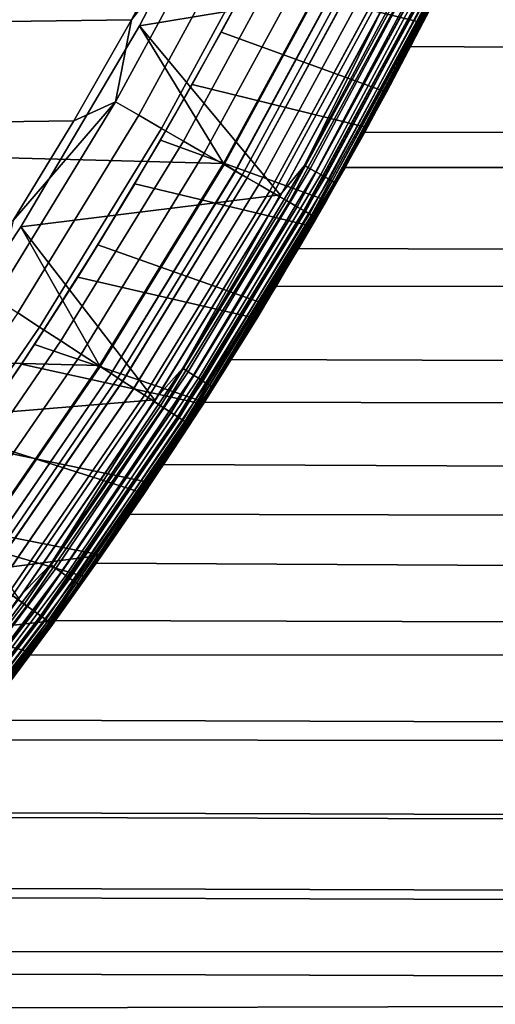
# Model space of a CAD drawing. Header units: metres. Extents: x -22 to 244, y -22 to 22.
# Tile 62 of 146: x 17.24 to 19.45, y -14.4 to -9.83. Entities that reach past the tile are written whole.
import ezdxf

# ---------------------------------------------------------------- set-up
doc = ezdxf.new("R2010")
doc.units = ezdxf.units.M
doc.layers.add('solid_10_151_113_XXX', color=7, linetype='CONTINUOUS')

msp = doc.modelspace()

# ---------------------------------------------------------------- linework, layer by layer
at = {"layer": 'solid_10_151_113_XXX'}
for points in [[(18.18754, -10.498255, 0.5), (-18.712053, -9.531998, 0.5), (-19.18531, -8.539546, 0.5), (18.712078, -9.53195, 0.5)], [(18.297747, -8.897634, 213.25), (17.798279, -9.858839, 213.25), (17.79826, -9.858874, 212.800003), (18.297745, -8.897638, 212.800003)], [(18.297745, -8.897638, 212.800003), (17.79826, -9.858874, 212.800003), (18.187536, -10.498263, 212.800003), (18.712072, -9.531963, 212.800003)], [(18.982403, -9.66221, 213.25), (17.798279, -9.858839, 213.25), (18.297747, -8.897634, 213.25)], [(18.566856, -9.13625, 126.959335), (18.448969, -9.37202, 149.977371), (18.17807, -9.887218, 149.37587), (18.307291, -9.645854, 127.340279)], [(18.566856, -9.13625, 126.959335), (18.307291, -9.645854, 127.340279), (19.113327, -9.845351, 127.83268), (19.368153, -9.334074, 127.430145)], [(18.197748, -9.272216, 269.943604), (17.761211, -9.830024, 269.950012), (17.687538, -10.211905, 269.943604)], [(18.197748, -9.272216, 269.943604), (17.687538, -10.211905, 269.943604), (17.795107, -10.27401, 269.924103), (18.308418, -9.328606, 269.924103)], [(18.197748, -9.272216, 269.943604), (18.016687, -9.35355, 269.950012), (17.761211, -9.830024, 269.950012)], [(-17.493086, -10.299607, 269.950012), (17.761211, -9.830024, 269.950012), (18.016687, -9.35355, 269.950012), (-17.761213, -9.830017, 269.950012)], [(18.308418, -9.328606, 269.924103), (17.795107, -10.27401, 269.924103), (17.900316, -10.334753, 269.891693), (18.416664, -9.383759, 269.891693)], [(18.944517, -10.166337, 149.360641), (19.214268, -9.646829, 149.993851), (19.368153, -9.334074, 127.430145), (19.113327, -9.845351, 127.83268)], [(18.416664, -9.383759, 269.891693), (17.900316, -10.334753, 269.891693), (18.002014, -10.393468, 269.846771), (18.521296, -9.437072, 269.846771)], [(18.448969, -9.37202, 149.977371), (19.214268, -9.646829, 149.993851), (18.944517, -10.166337, 149.360641), (18.17807, -9.887218, 149.37587)], [(18.619547, -10.75, 212.300003), (19.056393, -9.955094, 151.859497), (19.342251, -9.387617, 152.433578), (19.156641, -9.760796, 212.300003)], [(104.611824, -10.494939, 182.508606), (104.416878, -9.819945, 183.04422), (19.342251, -9.387617, 152.433578), (19.056393, -9.955094, 151.859497)], [(18.521296, -9.437072, 269.846771), (18.002014, -10.393468, 269.846771), (18.099083, -10.449511, 269.789795), (18.621164, -9.487957, 269.789795)], [(18.621164, -9.487957, 269.789795), (18.099083, -10.449511, 269.789795), (18.190456, -10.502264, 269.721405), (18.715172, -9.535856, 269.721405)], [(17.613153, -11.43577, 0.5), (-18.187527, -10.498279, 0.5), (-18.712053, -9.531998, 0.5), (18.18754, -10.498255, 0.5)], [(18.243053, -10.532632, 212.795715), (18.769287, -9.563429, 212.795715), (18.712072, -9.531963, 212.800003), (18.187536, -10.498263, 212.800003)], [(18.242491, -10.532307, 0.504193), (18.18754, -10.498255, 0.5), (18.712078, -9.53195, 0.5), (18.768709, -9.563135, 0.504193)], [(18.715172, -9.535856, 269.721405), (18.190456, -10.502264, 269.721405), (18.275131, -10.551151, 269.642365), (18.80229, -9.580245, 269.642365)], [(19.080561, -9.537086, 213.252457), (18.564304, -10.506684, 213.252457), (18.982403, -9.66221, 213.25)], [(19.107883, -9.550743, 213.259796), (18.590889, -10.521729, 213.259796), (18.564304, -10.506684, 213.252457), (19.080561, -9.537086, 213.252457)], [(19.133842, -9.563718, 213.27182), (18.616144, -10.536024, 213.27182), (18.590889, -10.521729, 213.259796), (19.107883, -9.550743, 213.259796)], [(18.825935, -9.592293, 0.516885), (18.298113, -10.564421, 0.516885), (18.242491, -10.532307, 0.504193), (18.768709, -9.563135, 0.504193)], [(18.769287, -9.563429, 212.795715), (18.243053, -10.532632, 212.795715), (18.29866, -10.564736, 212.782944), (18.826498, -9.59258, 212.782944)], [(18.80229, -9.580245, 269.642365), (18.275131, -10.551151, 269.642365), (18.352177, -10.595634, 269.553528), (18.881559, -9.620635, 269.553528)], [(18.881193, -9.620448, 0.53786), (18.351822, -10.595428, 0.53786), (18.298113, -10.564421, 0.516885), (18.825935, -9.592293, 0.516885)], [(18.826498, -9.59258, 212.782944), (18.29866, -10.564736, 212.782944), (18.352345, -10.595732, 212.761887), (18.881731, -9.620723, 212.761887)], [(19.157797, -9.575691, 213.288254), (18.63945, -10.549214, 213.288254), (18.616144, -10.536024, 213.27182), (19.133842, -9.563718, 213.27182)], [(19.179153, -9.586366, 213.30867), (18.660231, -10.560974, 213.30867), (18.63945, -10.549214, 213.288254), (19.157797, -9.575691, 213.288254)], [(19.197388, -9.59548, 213.332565), (18.677971, -10.571015, 213.332565), (18.660231, -10.560974, 213.30867), (19.179153, -9.586366, 213.30867)], [(19.212049, -9.602809, 213.359375), (18.692236, -10.579088, 213.359375), (18.677971, -10.571015, 213.332565), (19.197388, -9.59548, 213.332565)], [(18.933535, -9.647118, 0.566758), (18.402697, -10.624802, 0.566758), (18.351822, -10.595428, 0.53786), (18.881193, -9.620448, 0.53786)], [(18.881559, -9.620635, 269.553528), (18.352177, -10.595634, 269.553528), (18.420752, -10.635225, 269.455841), (18.95211, -9.656583, 269.455841)], [(18.881731, -9.620723, 212.761887), (18.352345, -10.595732, 212.761887), (18.403187, -10.625085, 212.73291), (18.93404, -9.647375, 212.73291)], [(19.222776, -9.608171, 213.388412), (18.702673, -10.584995, 213.388412), (18.692236, -10.579088, 213.359375), (19.212049, -9.602809, 213.359375)], [(19.229305, -9.611433, 213.418961), (18.709024, -10.58859, 213.418961), (18.702673, -10.584995, 213.388412), (19.222776, -9.608171, 213.388412)], [(19.229305, -9.611433, 213.418961), (19.156641, -9.760796, 213.449997), (18.709024, -10.58859, 213.418961)], [(18.564304, -10.506684, 213.252457), (18.450438, -10.642901, 213.25), (17.798279, -9.858839, 213.25), (18.982403, -9.66221, 213.25)], [(18.307291, -9.645854, 127.340279), (18.17807, -9.887218, 149.37587), (17.895697, -10.38959, 148.731491), (18.042988, -10.131645, 127.742592)], [(18.307291, -9.645854, 127.340279), (18.042988, -10.131645, 127.742592), (18.855326, -10.330868, 128.256973), (19.113327, -9.845351, 127.83268)], [(18.982065, -9.671845, 0.603084), (18.449865, -10.652035, 0.603084), (18.402697, -10.624802, 0.566758), (18.933535, -9.647118, 0.566758)], [(18.93404, -9.647375, 212.73291), (18.403187, -10.625085, 212.73291), (18.450315, -10.652294, 212.696518), (18.982527, -9.672081, 212.696518)], [(18.95211, -9.656583, 269.455841), (18.420752, -10.635225, 269.455841), (18.480099, -10.66949, 269.350433), (19.01317, -9.687694, 269.350433)], [(19.025949, -9.694205, 0.646215), (18.492519, -10.676661, 0.646215), (18.449865, -10.652035, 0.603084), (18.982065, -9.671845, 0.603084)], [(18.982527, -9.672081, 212.696518), (18.450315, -10.652294, 212.696518), (18.49292, -10.676892, 212.65332), (19.026361, -9.694415, 212.65332)], [(19.01317, -9.687694, 269.350433), (18.480099, -10.66949, 269.350433), (18.529568, -10.69805, 269.238434), (19.064066, -9.713627, 269.238434)], [(19.064436, -9.713816, 0.695412), (18.529928, -10.698258, 0.695412), (18.492519, -10.676661, 0.646215), (19.025949, -9.694205, 0.646215)], [(19.026361, -9.694415, 212.65332), (18.49292, -10.676892, 212.65332), (18.530272, -10.698458, 212.604065), (19.064791, -9.713997, 212.604065)], [(19.064066, -9.713627, 269.238434), (18.529568, -10.69805, 269.238434), (18.568615, -10.720595, 269.121063), (19.10424, -9.734097, 269.121063)], [(19.096867, -9.73034, 0.74983), (18.561449, -10.716457, 0.74983), (18.529928, -10.698258, 0.695412), (19.064436, -9.713816, 0.695412)], [(19.064791, -9.713997, 212.604065), (18.530272, -10.698458, 212.604065), (18.561731, -10.71662, 212.549606), (19.097158, -9.730488, 212.549606)], [(19.122684, -9.743494, 0.808537), (18.586542, -10.730945, 0.808537), (18.561449, -10.716457, 0.74983), (19.096867, -9.73034, 0.74983)], [(19.097158, -9.730488, 212.549606), (18.561731, -10.71662, 212.549606), (18.586758, -10.73107, 212.49086), (19.122906, -9.743608, 212.49086)], [(19.10424, -9.734097, 269.121063), (18.568615, -10.720595, 269.121063), (18.596813, -10.736876, 268.999603), (19.133253, -9.748878, 268.999603)], [(19.141445, -9.753054, 0.870527), (18.604776, -10.741473, 0.870527), (18.586542, -10.730945, 0.808537), (19.122684, -9.743494, 0.808537)], [(19.122906, -9.743608, 212.49086), (18.586758, -10.73107, 212.49086), (18.604923, -10.741557, 212.428833), (19.141596, -9.75313, 212.428833)], [(19.133253, -9.748878, 268.999603), (18.596813, -10.736876, 268.999603), (18.613853, -10.746713, 268.875427), (19.150784, -9.757812, 268.875427)], [(19.152828, -9.758854, 0.934737), (18.615841, -10.747861, 0.934737), (18.604776, -10.741473, 0.870527), (19.141445, -9.753054, 0.870527)], [(19.141596, -9.75313, 212.428833), (18.604923, -10.741557, 212.428833), (18.615915, -10.747904, 212.364609), (19.152905, -9.758892, 212.364609)], [(19.150784, -9.757812, 268.875427), (18.613853, -10.746713, 268.875427), (18.619543, -10.750007, 268.75), (19.156637, -9.760801, 268.75)], [(18.615841, -10.747861, 0.934737), (19.152828, -9.758854, 0.934737), (19.156641, -9.760796, 1), (18.619547, -10.75, 1)], [(19.152905, -9.758892, 212.364609), (18.615915, -10.747904, 212.364609), (18.619547, -10.75, 212.300003), (19.156641, -9.760796, 212.300003)], [(18.619547, -10.75, 213.449997), (19.156641, -9.760796, 213.449997), (19.156637, -9.760801, 268.75), (18.619543, -10.750007, 268.75)], [(18.619547, -10.75, 1), (19.156641, -9.760796, 1), (19.141911, -9.789651, 125.772758), (18.843485, -10.352442, 126.16246)], [(18.709024, -10.58859, 213.418961), (19.156641, -9.760796, 213.449997), (18.619547, -10.75, 213.449997)], [(112.645111, -10.494939, 160.437332), (18.843485, -10.352442, 126.16246), (19.141911, -9.789651, 125.772758), (112.840057, -9.819945, 159.901718)], [(-17.212582, -10.761828, 269.950012), (17.493082, -10.299614, 269.950012), (17.761211, -9.830024, 269.950012), (-17.493086, -10.299607, 269.950012)], [(17.798279, -9.858839, 213.25), (17.248329, -10.79215, 213.25), (17.248343, -10.792133, 212.800003), (17.79826, -9.858874, 212.800003)], [(18.450438, -10.642901, 213.25), (17.248329, -10.79215, 213.25), (17.798279, -9.858839, 213.25)], [(17.79826, -9.858874, 212.800003), (17.248343, -10.792133, 212.800003), (17.61315, -11.435776, 212.800003), (18.187536, -10.498263, 212.800003)], [(17.687538, -10.211905, 269.943604), (17.761211, -9.830024, 269.950012), (17.493082, -10.299614, 269.950012)], [(18.665884, -10.669288, 148.685333), (18.944517, -10.166337, 149.360641), (19.113327, -9.845351, 127.83268), (18.855326, -10.330868, 128.256973)], [(18.17807, -9.887218, 149.37587), (18.944517, -10.166337, 149.360641), (18.665884, -10.669288, 148.685333), (17.895697, -10.38959, 148.731491)], [(18.619547, -10.75, 212.300003), (18.752682, -10.516032, 151.238297), (19.056393, -9.955094, 151.859497)], [(104.611824, -10.494939, 182.508606), (19.056393, -9.955094, 151.859497), (18.752682, -10.516032, 151.238297)], [(18.042988, -10.131645, 127.742592), (17.895697, -10.38959, 148.731491), (17.605089, -10.874784, 148.046677), (17.776594, -10.592101, 128.164978)], [(18.042988, -10.131645, 127.742592), (17.776594, -10.592101, 128.164978), (18.597277, -10.788481, 128.700821), (18.855326, -10.330868, 128.256973)], [(17.687538, -10.211905, 269.943604), (17.212578, -10.761835, 269.950012), (17.128847, -11.123604, 269.943604)], [(17.687538, -10.211905, 269.943604), (17.128847, -11.123604, 269.943604), (17.233019, -11.191253, 269.924103), (17.795107, -10.27401, 269.924103)], [(17.687538, -10.211905, 269.943604), (17.493082, -10.299614, 269.950012), (17.212578, -10.761835, 269.950012)], [(17.795107, -10.27401, 269.924103), (17.233019, -11.191253, 269.924103), (17.334906, -11.25742, 269.891693), (17.900316, -10.334753, 269.891693)], [(-16.919888, -11.21639, 269.950012), (17.212578, -10.761835, 269.950012), (17.493082, -10.299614, 269.950012), (-17.212582, -10.761828, 269.950012)], [(17.900316, -10.334753, 269.891693), (17.334906, -11.25742, 269.891693), (17.433392, -11.321377, 269.846771), (18.002014, -10.393468, 269.846771)], [(18.619547, -10.75, 1), (18.843485, -10.352442, 126.16246), (18.536655, -10.89231, 126.575844)], [(112.437531, -11.136913, 161.00766), (18.536655, -10.89231, 126.575844), (18.843485, -10.352442, 126.16246), (112.645111, -10.494939, 160.437332)], [(18.665884, -10.669288, 148.685333), (18.855326, -10.330868, 128.256973), (18.597277, -10.788481, 128.700821)], [(18.002014, -10.393468, 269.846771), (17.433392, -11.321377, 269.846771), (17.527393, -11.382422, 269.789795), (18.099083, -10.449511, 269.789795)], [(17.895697, -10.38959, 148.731491), (18.665884, -10.669288, 148.685333), (18.382202, -11.15093, 147.971542), (17.605089, -10.874784, 148.046677)], [(18.099083, -10.449511, 269.789795), (17.527393, -11.382422, 269.789795), (17.615881, -11.439886, 269.721405), (18.190456, -10.502264, 269.721405)], [(16.990463, -12.341967, 0.5), (-17.613146, -11.435781, 0.5), (-18.187527, -10.498279, 0.5), (17.613153, -11.43577, 0.5)], [(17.666817, -11.472964, 212.795715), (18.243053, -10.532632, 212.795715), (18.187536, -10.498263, 212.800003), (17.61315, -11.435776, 212.800003)], [(17.666271, -11.472611, 0.504193), (17.613153, -11.43577, 0.5), (18.18754, -10.498255, 0.5), (18.242491, -10.532307, 0.504193)], [(18.190456, -10.502264, 269.721405), (17.615881, -11.439886, 269.721405), (17.69788, -11.493138, 269.642365), (18.275131, -10.551151, 269.642365)], [(18.564304, -10.506684, 213.252457), (17.998819, -11.448421, 213.252457), (18.450438, -10.642901, 213.25)], [(18.590889, -10.521729, 213.259796), (18.024593, -11.464814, 213.259796), (17.998819, -11.448421, 213.252457), (18.564304, -10.506684, 213.252457)], [(104.819405, -11.136913, 181.938278), (104.611824, -10.494939, 182.508606), (18.752682, -10.516032, 151.238297), (18.432747, -11.067242, 150.569733)], [(18.298113, -10.564421, 0.516885), (17.720137, -11.507591, 0.516885), (17.666271, -11.472611, 0.504193), (18.242491, -10.532307, 0.504193)], [(18.243053, -10.532632, 212.795715), (17.666817, -11.472964, 212.795715), (17.720667, -11.507936, 212.782944), (18.29866, -10.564736, 212.782944)], [(18.275131, -10.551151, 269.642365), (17.69788, -11.493138, 269.642365), (17.772493, -11.541593, 269.553528), (18.352177, -10.595634, 269.553528)], [(18.616144, -10.536024, 213.27182), (18.04908, -11.48039, 213.27182), (18.024593, -11.464814, 213.259796), (18.590889, -10.521729, 213.259796)], [(18.031418, -11.70974, 212.300003), (18.432747, -11.067242, 150.569733), (18.752682, -10.516032, 151.238297), (18.619547, -10.75, 212.300003)], [(18.63945, -10.549214, 213.288254), (18.071676, -11.494762, 213.288254), (18.04908, -11.48039, 213.27182), (18.616144, -10.536024, 213.27182)], [(18.660231, -10.560974, 213.30867), (18.091822, -11.507577, 213.30867), (18.071676, -11.494762, 213.288254), (18.63945, -10.549214, 213.288254)], [(17.776594, -10.592101, 128.164978), (17.511375, -11.025054, 128.605042), (18.34218, -11.216702, 129.162033), (18.597277, -10.788481, 128.700821)], [(17.776594, -10.592101, 128.164978), (17.605089, -10.874784, 148.046677), (17.511375, -11.025054, 128.605042)], [(18.351822, -10.595428, 0.53786), (17.772148, -11.541368, 0.53786), (17.720137, -11.507591, 0.516885), (18.298113, -10.564421, 0.516885)], [(18.29866, -10.564736, 212.782944), (17.720667, -11.507936, 212.782944), (17.772655, -11.541698, 212.761887), (18.352345, -10.595732, 212.761887)], [(18.402697, -10.624802, 0.566758), (17.821417, -11.573363, 0.566758), (17.772148, -11.541368, 0.53786), (18.351822, -10.595428, 0.53786)], [(18.352177, -10.595634, 269.553528), (17.772493, -11.541593, 269.553528), (17.838902, -11.584718, 269.455841), (18.420752, -10.635225, 269.455841)], [(18.352345, -10.595732, 212.761887), (17.772655, -11.541698, 212.761887), (17.821892, -11.573672, 212.73291), (18.403187, -10.625085, 212.73291)], [(18.677971, -10.571015, 213.332565), (18.109022, -11.518517, 213.332565), (18.091822, -11.507577, 213.30867), (18.660231, -10.560974, 213.30867)], [(18.692236, -10.579088, 213.359375), (18.122854, -11.527315, 213.359375), (18.109022, -11.518517, 213.332565), (18.677971, -10.571015, 213.332565)], [(18.702673, -10.584995, 213.388412), (18.132973, -11.533751, 213.388412), (18.122854, -11.527315, 213.359375), (18.692236, -10.579088, 213.359375)], [(18.709024, -10.58859, 213.418961), (18.13913, -11.537667, 213.418961), (18.132973, -11.533751, 213.388412), (18.702673, -10.584995, 213.388412)], [(18.709024, -10.58859, 213.418961), (18.619547, -10.75, 213.449997), (18.13913, -11.537667, 213.418961)], [(17.998819, -11.448421, 213.252457), (17.867863, -11.594374, 213.25), (17.248329, -10.79215, 213.25), (18.450438, -10.642901, 213.25)], [(18.449865, -10.652035, 0.603084), (17.867096, -11.603027, 0.603084), (17.821417, -11.573363, 0.566758), (18.402697, -10.624802, 0.566758)], [(18.403187, -10.625085, 212.73291), (17.821892, -11.573672, 212.73291), (17.867531, -11.603311, 212.696518), (18.450315, -10.652294, 212.696518)], [(18.420752, -10.635225, 269.455841), (17.838902, -11.584718, 269.455841), (17.896374, -11.622041, 269.350433), (18.480099, -10.66949, 269.350433)], [(18.492519, -10.676661, 0.646215), (17.908403, -11.629852, 0.646215), (17.867096, -11.603027, 0.603084), (18.449865, -10.652035, 0.603084)], [(18.450315, -10.652294, 212.696518), (17.867531, -11.603311, 212.696518), (17.908791, -11.630105, 212.65332), (18.49292, -10.676892, 212.65332)], [(18.480099, -10.66949, 269.350433), (17.896374, -11.622041, 269.350433), (17.944281, -11.653152, 269.238434), (18.529568, -10.69805, 269.238434)], [(18.529928, -10.698258, 0.695412), (17.94463, -11.653378, 0.695412), (17.908403, -11.629852, 0.646215), (18.492519, -10.676661, 0.646215)], [(18.49292, -10.676892, 212.65332), (17.908791, -11.630105, 212.65332), (17.944963, -11.653596, 212.604065), (18.530272, -10.698458, 212.604065)], [(18.665884, -10.669288, 148.685333), (18.597277, -10.788481, 128.700821), (18.382202, -11.15093, 147.971542)], [(18.529568, -10.69805, 269.238434), (17.944281, -11.653152, 269.238434), (17.982096, -11.67771, 269.121063), (18.568615, -10.720595, 269.121063)], [(18.561449, -10.716457, 0.74983), (17.975155, -11.673202, 0.74983), (17.94463, -11.653378, 0.695412), (18.529928, -10.698258, 0.695412)], [(18.530272, -10.698458, 212.604065), (17.944963, -11.653596, 212.604065), (17.97543, -11.67338, 212.549606), (18.561731, -10.71662, 212.549606)], [(18.586542, -10.730945, 0.808537), (17.999454, -11.688983, 0.808537), (17.975155, -11.673202, 0.74983), (18.561449, -10.716457, 0.74983)], [(18.561731, -10.71662, 212.549606), (17.97543, -11.67338, 212.549606), (17.999664, -11.689119, 212.49086), (18.586758, -10.73107, 212.49086)], [(18.568615, -10.720595, 269.121063), (17.982096, -11.67771, 269.121063), (18.009403, -11.695443, 268.999603), (18.596813, -10.736876, 268.999603)], [(18.604776, -10.741473, 0.870527), (18.017115, -11.700451, 0.870527), (17.999454, -11.688983, 0.808537), (18.586542, -10.730945, 0.808537)], [(18.586758, -10.73107, 212.49086), (17.999664, -11.689119, 212.49086), (18.017256, -11.700543, 212.428833), (18.604923, -10.741557, 212.428833)], [(18.596813, -10.736876, 268.999603), (18.009403, -11.695443, 268.999603), (18.025904, -11.706159, 268.875427), (18.613853, -10.746713, 268.875427)], [(18.615841, -10.747861, 0.934737), (18.02783, -11.70741, 0.934737), (18.017115, -11.700451, 0.870527), (18.604776, -10.741473, 0.870527)], [(18.604923, -10.741557, 212.428833), (18.017256, -11.700543, 212.428833), (18.027901, -11.707456, 212.364609), (18.615915, -10.747904, 212.364609)], [(18.613853, -10.746713, 268.875427), (18.025904, -11.706159, 268.875427), (18.031412, -11.709745, 268.75), (18.619543, -10.750007, 268.75)], [(18.02783, -11.70741, 0.934737), (18.615841, -10.747861, 0.934737), (18.619547, -10.75, 1), (18.031418, -11.70974, 1)], [(18.615915, -10.747904, 212.364609), (18.027901, -11.707456, 212.364609), (18.031418, -11.70974, 212.300003), (18.619547, -10.75, 212.300003)], [(18.031418, -11.709739, 213.449997), (18.619547, -10.75, 213.449997), (18.619543, -10.750007, 268.75), (18.031412, -11.709745, 268.75)], [(18.031418, -11.70974, 1), (18.619547, -10.75, 1), (18.536655, -10.89231, 126.575844), (18.224207, -11.40738, 127.011818)], [(18.13913, -11.537667, 213.418961), (18.619547, -10.75, 213.449997), (18.031418, -11.709739, 213.449997)], [(17.248329, -10.79215, 213.25), (16.64949, -11.694865, 213.25), (16.649513, -11.69483, 212.800003), (17.248343, -10.792133, 212.800003)], [(17.867863, -11.594374, 213.25), (16.64949, -11.694865, 213.25), (17.248329, -10.79215, 213.25)], [(17.248343, -10.792133, 212.800003), (16.649513, -11.69483, 212.800003), (16.990459, -12.341971, 212.800003), (17.61315, -11.435776, 212.800003)], [(18.382202, -11.15093, 147.971542), (18.597277, -10.788481, 128.700821), (18.34218, -11.216702, 129.162033)], [(17.605089, -10.874784, 148.046677), (18.382202, -11.15093, 147.971542), (18.098381, -11.605906, 147.225433), (17.310558, -11.33778, 147.32605)], [(17.511375, -11.025054, 128.605042), (17.605089, -10.874784, 148.046677), (17.310558, -11.33778, 147.32605)], [(112.217964, -11.743847, 161.610916), (18.224207, -11.40738, 127.011818), (18.536655, -10.89231, 126.575844), (112.437531, -11.136913, 161.00766)], [(17.511375, -11.025054, 128.605042), (17.250776, -11.42851, 129.059814), (18.093081, -11.61423, 129.637985), (18.34218, -11.216702, 129.162033)], [(17.511375, -11.025054, 128.605042), (17.310558, -11.33778, 147.32605), (17.250776, -11.42851, 129.059814)], [(18.031418, -11.70974, 212.300003), (18.098528, -11.605743, 149.853516), (18.432747, -11.067242, 150.569733)], [(105.038971, -11.743847, 181.335022), (104.819405, -11.136913, 181.938278), (18.432747, -11.067242, 150.569733), (18.098528, -11.605743, 149.853516)], [(18.382202, -11.15093, 147.971542), (18.34218, -11.216702, 129.162033), (18.098381, -11.605906, 147.225433)], [(17.233019, -11.191253, 269.924103), (16.623697, -12.077823, 269.924103), (16.721981, -12.149231, 269.891693), (17.334906, -11.25742, 269.891693)], [(18.098381, -11.605906, 147.225433), (18.34218, -11.216702, 129.162033), (18.093081, -11.61423, 129.637985)], [(17.334906, -11.25742, 269.891693), (16.721981, -12.149231, 269.891693), (16.816984, -12.218254, 269.846771), (17.433392, -11.321377, 269.846771)], [(17.433392, -11.321377, 269.846771), (16.816984, -12.218254, 269.846771), (16.907663, -12.284136, 269.789795), (17.527393, -11.382422, 269.789795)], [(17.310558, -11.33778, 147.32605), (18.098381, -11.605906, 147.225433), (17.819605, -12.029551, 146.454102), (17.017069, -11.773728, 146.575638)], [(17.250776, -11.42851, 129.059814), (17.310558, -11.33778, 147.32605), (17.017069, -11.773728, 146.575638)], [(17.527393, -11.382422, 269.789795), (16.907663, -12.284136, 269.789795), (16.993021, -12.346152, 269.721405), (17.615881, -11.439886, 269.721405)], [(18.031418, -11.70974, 1), (18.224207, -11.40738, 127.011818), (17.909575, -11.895256, 127.468437)], [(111.987099, -12.313829, 162.245209), (17.909575, -11.895256, 127.468437), (18.224207, -11.40738, 127.011818), (112.217964, -11.743847, 161.610916)], [(17.042156, -12.381851, 212.795715), (17.666817, -11.472964, 212.795715), (17.61315, -11.435776, 212.800003), (16.990459, -12.341971, 212.800003)], [(17.041632, -12.38147, 0.504193), (16.990463, -12.341967, 0.5), (17.613153, -11.43577, 0.5), (17.666271, -11.472611, 0.504193)], [(17.615881, -11.439886, 269.721405), (16.993021, -12.346152, 269.721405), (17.072121, -12.403623, 269.642365), (17.69788, -11.493138, 269.642365)], [(17.250776, -11.42851, 129.059814), (16.997541, -11.801859, 129.527084), (17.852608, -11.98058, 130.126373), (18.093081, -11.61423, 129.637985)], [(17.250776, -11.42851, 129.059814), (17.017069, -11.773728, 146.575638), (16.997541, -11.801859, 129.527084)], [(17.720137, -11.507591, 0.516885), (17.093592, -12.419221, 0.516885), (17.041632, -12.38147, 0.504193), (17.666271, -11.472611, 0.504193)], [(17.666817, -11.472964, 212.795715), (17.042156, -12.381851, 212.795715), (17.094103, -12.419593, 212.782944), (17.720667, -11.507936, 212.782944)], [(17.998819, -11.448421, 213.252457), (17.385603, -12.359797, 213.252457), (17.867863, -11.594374, 213.25)], [(18.024593, -11.464814, 213.259796), (17.4105, -12.377497, 213.259796), (17.385603, -12.359797, 213.252457), (17.998819, -11.448421, 213.252457)], [(18.04908, -11.48039, 213.27182), (17.434153, -12.394312, 213.27182), (17.4105, -12.377497, 213.259796), (18.024593, -11.464814, 213.259796)], [(17.69788, -11.493138, 269.642365), (17.072121, -12.403623, 269.642365), (17.144096, -12.455915, 269.553528), (17.772493, -11.541593, 269.553528)], [(17.772148, -11.541368, 0.53786), (17.143764, -12.455674, 0.53786), (17.093592, -12.419221, 0.516885), (17.720137, -11.507591, 0.516885)], [(17.720667, -11.507936, 212.782944), (17.094103, -12.419593, 212.782944), (17.144253, -12.456029, 212.761887), (17.772655, -11.541698, 212.761887)], [(18.071676, -11.494762, 213.288254), (17.455978, -12.409828, 213.288254), (17.434153, -12.394312, 213.27182), (18.04908, -11.48039, 213.27182)], [(18.091822, -11.507577, 213.30867), (17.475439, -12.423663, 213.30867), (17.455978, -12.409828, 213.288254), (18.071676, -11.494762, 213.288254)], [(18.109022, -11.518517, 213.332565), (17.492054, -12.435475, 213.332565), (17.475439, -12.423663, 213.30867), (18.091822, -11.507577, 213.30867)], [(18.122854, -11.527315, 213.359375), (17.505413, -12.444973, 213.359375), (17.492054, -12.435475, 213.332565), (18.109022, -11.518517, 213.332565)], [(17.821417, -11.573363, 0.566758), (17.19129, -12.490203, 0.566758), (17.143764, -12.455674, 0.53786), (17.772148, -11.541368, 0.53786)], [(17.772493, -11.541593, 269.553528), (17.144096, -12.455915, 269.553528), (17.208157, -12.502458, 269.455841), (17.838902, -11.584718, 269.455841)], [(17.772655, -11.541698, 212.761887), (17.144253, -12.456029, 212.761887), (17.19175, -12.490537, 212.73291), (17.821892, -11.573672, 212.73291)], [(18.132973, -11.533751, 213.388412), (17.515186, -12.451921, 213.388412), (17.505413, -12.444973, 213.359375), (18.122854, -11.527315, 213.359375)], [(18.13913, -11.537667, 213.418961), (17.521133, -12.456149, 213.418961), (17.515186, -12.451921, 213.388412), (18.132973, -11.533751, 213.388412)], [(18.13913, -11.537667, 213.418961), (18.031418, -11.709739, 213.449997), (17.521133, -12.456149, 213.418961)], [(17.385603, -12.359797, 213.252457), (17.236309, -12.513977, 213.25), (16.64949, -11.694865, 213.25), (17.867863, -11.594374, 213.25)], [(17.867096, -11.603027, 0.603084), (17.235353, -12.522218, 0.603084), (17.19129, -12.490203, 0.566758), (17.821417, -11.573363, 0.566758)], [(17.821892, -11.573672, 212.73291), (17.19175, -12.490537, 212.73291), (17.235775, -12.522523, 212.696518), (17.867531, -11.603311, 212.696518)], [(17.838902, -11.584718, 269.455841), (17.208157, -12.502458, 269.455841), (17.263597, -12.542737, 269.350433), (17.896374, -11.622041, 269.350433)], [(17.908403, -11.629852, 0.646215), (17.2752, -12.551167, 0.646215), (17.235353, -12.522218, 0.603084), (17.867096, -11.603027, 0.603084)], [(17.867531, -11.603311, 212.696518), (17.235775, -12.522523, 212.696518), (17.275576, -12.551439, 212.65332), (17.908791, -11.630105, 212.65332)], [(17.393866, -12.637383, 212.300003), (17.754135, -12.126035, 149.093384), (18.098528, -11.605743, 149.853516), (18.031418, -11.70974, 212.300003)], [(105.269836, -12.313829, 180.700729), (105.038971, -11.743847, 181.335022), (18.098528, -11.605743, 149.853516), (17.754135, -12.126035, 149.093384)], [(18.098381, -11.605906, 147.225433), (17.852608, -11.98058, 130.126373), (17.819605, -12.029551, 146.454102)], [(18.098381, -11.605906, 147.225433), (18.093081, -11.61423, 129.637985), (17.852608, -11.98058, 130.126373)], [(17.896374, -11.622041, 269.350433), (17.263597, -12.542737, 269.350433), (17.309809, -12.576313, 269.238434), (17.944281, -11.653152, 269.238434)], [(17.94463, -11.653378, 0.695412), (17.310146, -12.576557, 0.695412), (17.2752, -12.551167, 0.646215), (17.908403, -11.629852, 0.646215)], [(17.908791, -11.630105, 212.65332), (17.275576, -12.551439, 212.65332), (17.310469, -12.576792, 212.604065), (17.944963, -11.653596, 212.604065)], [(17.944281, -11.653152, 269.238434), (17.309809, -12.576313, 269.238434), (17.346287, -12.602816, 269.121063), (17.982096, -11.67771, 269.121063)], [(17.975155, -11.673202, 0.74983), (17.339592, -12.597951, 0.74983), (17.310146, -12.576557, 0.695412), (17.94463, -11.653378, 0.695412)], [(17.944963, -11.653596, 212.604065), (17.310469, -12.576792, 212.604065), (17.339857, -12.598144, 212.549606), (17.97543, -11.67338, 212.549606)], [(17.999454, -11.688983, 0.808537), (17.363033, -12.614983, 0.808537), (17.339592, -12.597951, 0.74983), (17.975155, -11.673202, 0.74983)], [(17.97543, -11.67338, 212.549606), (17.339857, -12.598144, 212.549606), (17.363235, -12.615129, 212.49086), (17.999664, -11.689119, 212.49086)], [(17.982096, -11.67771, 269.121063), (17.346287, -12.602816, 269.121063), (17.372629, -12.621954, 268.999603), (18.009403, -11.695443, 268.999603)], [(18.017115, -11.700451, 0.870527), (17.380068, -12.627358, 0.870527), (17.363033, -12.614983, 0.808537), (17.999454, -11.688983, 0.808537)], [(17.999664, -11.689119, 212.49086), (17.363235, -12.615129, 212.49086), (17.380205, -12.627459, 212.428833), (18.017256, -11.700543, 212.428833)], [(18.009403, -11.695443, 268.999603), (17.372629, -12.621954, 268.999603), (17.388548, -12.633519, 268.875427), (18.025904, -11.706159, 268.875427)], [(18.02783, -11.70741, 0.934737), (17.390406, -12.634869, 0.934737), (17.380068, -12.627358, 0.870527), (18.017115, -11.700451, 0.870527)], [(18.017256, -11.700543, 212.428833), (17.380205, -12.627459, 212.428833), (17.390474, -12.634918, 212.364609), (18.027901, -11.707456, 212.364609)], [(18.025904, -11.706159, 268.875427), (17.388548, -12.633519, 268.875427), (17.393862, -12.637389, 268.75), (18.031412, -11.709745, 268.75)], [(17.390406, -12.634869, 0.934737), (18.02783, -11.70741, 0.934737), (18.031418, -11.70974, 1), (17.393866, -12.637383, 1)], [(18.027901, -11.707456, 212.364609), (17.390474, -12.634918, 212.364609), (17.393866, -12.637383, 212.300003), (18.031418, -11.70974, 212.300003)], [(17.393866, -12.637383, 213.449997), (18.031418, -11.709739, 213.449997), (18.031412, -11.709745, 268.75), (17.393862, -12.637389, 268.75)], [(17.521133, -12.456149, 213.418961), (18.031418, -11.709739, 213.449997), (17.393866, -12.637383, 213.449997)], [(17.393866, -12.637383, 1), (18.031418, -11.70974, 1), (17.909575, -11.895256, 127.468437), (17.5968, -12.353245, 127.942757)], [(17.017069, -11.773728, 146.575638), (17.819605, -12.029551, 146.454102), (17.551065, -12.418078, 145.665359), (16.730309, -12.177791, 145.803711)], [(16.997541, -11.801859, 129.527084), (16.753843, -12.145333, 130.00531), (17.623114, -12.315668, 130.624939), (17.852608, -11.98058, 130.126373)], [(111.745674, -12.845069, 162.908524), (17.5968, -12.353245, 127.942757), (17.909575, -11.895256, 127.468437), (111.987099, -12.313829, 162.245209)], [(17.819605, -12.029551, 146.454102), (17.852608, -11.98058, 130.126373), (17.623114, -12.315668, 130.624939)], [(17.819605, -12.029551, 146.454102), (17.623114, -12.315668, 130.624939), (17.551065, -12.418078, 145.665359)], [(16.753843, -12.145333, 130.00531), (16.522043, -12.458826, 130.492157), (17.623114, -12.315668, 130.624939)], [(17.393866, -12.637383, 212.300003), (17.406761, -12.619615, 148.299545), (17.754135, -12.126035, 149.093384)], [(105.511261, -12.845069, 180.037415), (105.269836, -12.313829, 180.700729), (17.754135, -12.126035, 149.093384), (17.406761, -12.619615, 148.299545)], [(16.730309, -12.177791, 145.803711), (17.551065, -12.418078, 145.665359), (17.298147, -12.768045, 144.868958), (16.455929, -12.54609, 145.019379)], [(16.304176, -12.742604, 130.985275), (17.406525, -12.619934, 131.13176), (17.623114, -12.315668, 130.624939), (16.522043, -12.458826, 130.492157)], [(17.551065, -12.418078, 145.665359), (17.623114, -12.315668, 130.624939), (17.406525, -12.619934, 131.13176)], [(17.385603, -12.359797, 213.252457), (16.726284, -13.238399, 213.252457), (17.236309, -12.513977, 213.25)], [(17.4105, -12.377497, 213.259796), (16.750237, -13.257357, 213.259796), (16.726284, -13.238399, 213.252457), (17.385603, -12.359797, 213.252457)], [(17.434153, -12.394312, 213.27182), (16.772993, -13.275367, 213.27182), (16.750237, -13.257357, 213.259796), (17.4105, -12.377497, 213.259796)], [(17.393866, -12.637383, 1), (17.5968, -12.353245, 127.942757), (17.289928, -12.779216, 128.431427)], [(111.745674, -12.845069, 162.908524), (17.289928, -12.779216, 128.431427), (17.5968, -12.353245, 127.942757)], [(17.455978, -12.409828, 213.288254), (16.793991, -13.291986, 213.288254), (16.772993, -13.275367, 213.27182), (17.434153, -12.394312, 213.27182)], [(17.475439, -12.423663, 213.30867), (16.812714, -13.306805, 213.30867), (16.793991, -13.291986, 213.288254), (17.455978, -12.409828, 213.288254)], [(17.492054, -12.435475, 213.332565), (16.828697, -13.319456, 213.332565), (16.812714, -13.306805, 213.30867), (17.475439, -12.423663, 213.30867)], [(17.551065, -12.418078, 145.665359), (17.406525, -12.619934, 131.13176), (17.298147, -12.768045, 144.868958)], [(17.505413, -12.444973, 213.359375), (16.841551, -13.329628, 213.359375), (16.828697, -13.319456, 213.332565), (17.492054, -12.435475, 213.332565)], [(17.515186, -12.451921, 213.388412), (16.850954, -13.337071, 213.388412), (16.841551, -13.329628, 213.359375), (17.505413, -12.444973, 213.359375)], [(17.521133, -12.456149, 213.418961), (16.856676, -13.3416, 213.418961), (16.850954, -13.337071, 213.388412), (17.515186, -12.451921, 213.388412)], [(17.521133, -12.456149, 213.418961), (17.393866, -12.637383, 213.449997), (16.856676, -13.3416, 213.418961)], [(17.208157, -12.502458, 269.455841), (16.530245, -13.385928, 269.455841), (16.583502, -13.429054, 269.350433), (17.263597, -12.542737, 269.350433)], [(17.2752, -12.551167, 0.646215), (16.594648, -13.438081, 0.646215), (16.556372, -13.407085, 0.603084), (17.235353, -12.522218, 0.603084)], [(17.235775, -12.522523, 212.696518), (16.556774, -13.407412, 212.696518), (16.595007, -13.438373, 212.65332), (17.275576, -12.551439, 212.65332)], [(16.455929, -12.54609, 145.019379), (17.298147, -12.768045, 144.868958), (17.065916, -13.076833, 144.076096), (16.199211, -12.875847, 144.232361)], [(17.263597, -12.542737, 269.350433), (16.583502, -13.429054, 269.350433), (16.627893, -13.465003, 269.238434), (17.309809, -12.576313, 269.238434)], [(17.310146, -12.576557, 0.695412), (16.628218, -13.465264, 0.695412), (16.594648, -13.438081, 0.646215), (17.2752, -12.551167, 0.646215)], [(17.275576, -12.551439, 212.65332), (16.595007, -13.438373, 212.65332), (16.628527, -13.465515, 212.604065), (17.310469, -12.576792, 212.604065)], [(17.309809, -12.576313, 269.238434), (16.627893, -13.465003, 269.238434), (16.662935, -13.493378, 269.121063), (17.346287, -12.602816, 269.121063)], [(17.339592, -12.597951, 0.74983), (16.656504, -13.48817, 0.74983), (16.628218, -13.465264, 0.695412), (17.310146, -12.576557, 0.695412)], [(17.310469, -12.576792, 212.604065), (16.628527, -13.465515, 212.604065), (16.656757, -13.488376, 212.549606), (17.339857, -12.598144, 212.549606)], [(17.363033, -12.614983, 0.808537), (16.67902, -13.506405, 0.808537), (16.656504, -13.48817, 0.74983), (17.339592, -12.597951, 0.74983)], [(17.339857, -12.598144, 212.549606), (16.656757, -13.488376, 212.549606), (16.679214, -13.506562, 212.49086), (17.363235, -12.615129, 212.49086)], [(17.346287, -12.602816, 269.121063), (16.662935, -13.493378, 269.121063), (16.688238, -13.513869, 268.999603), (17.372629, -12.621954, 268.999603)], [(17.380068, -12.627358, 0.870527), (16.695385, -13.519656, 0.870527), (16.67902, -13.506405, 0.808537), (17.363033, -12.614983, 0.808537)], [(17.363235, -12.615129, 212.49086), (16.679214, -13.506562, 212.49086), (16.695517, -13.519762, 212.428833), (17.380205, -12.627459, 212.428833)], [(16.10148, -12.997787, 131.483521), (17.204288, -12.894272, 131.645386), (17.406525, -12.619934, 131.13176), (16.304176, -12.742604, 130.985275)], [(17.372629, -12.621954, 268.999603), (16.688238, -13.513869, 268.999603), (16.703529, -13.526252, 268.875427), (17.388548, -12.633519, 268.875427)], [(17.390406, -12.634869, 0.934737), (16.705315, -13.527697, 0.934737), (16.695385, -13.519656, 0.870527), (17.380068, -12.627358, 0.870527)], [(17.380205, -12.627459, 212.428833), (16.695517, -13.519762, 212.428833), (16.705379, -13.52775, 212.364609), (17.390474, -12.634918, 212.364609)], [(17.388548, -12.633519, 268.875427), (16.703529, -13.526252, 268.875427), (16.708633, -13.530394, 268.75), (17.393862, -12.637389, 268.75)], [(16.705315, -13.527697, 0.934737), (17.390406, -12.634869, 0.934737), (17.393866, -12.637383, 1), (16.708637, -13.530389, 1)], [(17.390474, -12.634918, 212.364609), (16.705379, -13.52775, 212.364609), (16.708637, -13.530389, 212.300003), (17.393866, -12.637383, 212.300003)], [(16.708639, -13.530388, 213.449997), (17.393866, -12.637383, 213.449997), (17.393862, -12.637389, 268.75), (16.708633, -13.530394, 268.75)], [(16.708637, -13.530389, 212.300003), (17.061884, -13.082129, 147.478729), (17.406761, -12.619615, 148.299545), (17.393866, -12.637383, 212.300003)], [(16.708637, -13.530389, 1), (17.393866, -12.637383, 1), (17.289928, -12.779216, 128.431427), (16.992212, -13.1725, 128.93187)], [(16.856676, -13.3416, 213.418961), (17.393866, -12.637383, 213.449997), (16.708639, -13.530388, 213.449997)], [(105.762497, -13.335893, 179.347153), (105.511261, -12.845069, 180.037415), (17.406761, -12.619615, 148.299545), (17.061884, -13.082129, 147.478729)], [(17.298147, -12.768045, 144.868958), (17.406525, -12.619934, 131.13176), (17.204288, -12.894272, 131.645386)], [(111.494431, -13.335892, 163.598785), (16.992212, -13.1725, 128.93187), (17.289928, -12.779216, 128.431427), (111.745674, -12.845069, 162.908524)], [(17.298147, -12.768045, 144.868958), (17.204288, -12.894272, 131.645386), (17.065916, -13.076833, 144.076096)], [(106.022751, -13.784758, 178.632111), (105.762497, -13.335893, 179.347153), (17.061884, -13.082129, 147.478729), (16.724289, -13.511038, 146.636093)], [(111.234177, -13.784757, 164.313828), (16.706631, -13.532867, 129.441483), (16.992212, -13.1725, 128.93187), (111.494431, -13.335892, 163.598785)], [(106.291206, -14.190251, 177.894531), (106.022751, -13.784758, 178.632111), (16.724289, -13.511038, 146.636093), (16.399103, -13.903936, 145.777847)], [(110.965729, -14.190251, 165.051407), (16.43605, -13.86024, 129.957184), (16.706631, -13.532867, 129.441483), (111.234177, -13.784757, 164.313828)], [(110.965729, -14.190251, 165.051407), (16.182268, -14.155714, 130.477188), (16.43605, -13.86024, 129.957184)], [(106.567017, -14.551098, 177.136749), (106.291206, -14.190251, 177.894531), (16.399103, -13.903936, 145.777847), (16.092905, -14.257222, 144.915131)], [(110.965729, -14.190251, 165.051407), (15.946673, -14.420597, 130.999924), (16.182268, -14.155714, 130.477188)], [(110.965729, -14.190251, 165.051407), (110.689919, -14.551098, 165.809189), (15.73009, -14.656543, 131.524521), (15.946673, -14.420597, 130.999924)], [(106.567017, -14.551098, 177.136749), (16.092905, -14.257222, 144.915131), (15.812896, -14.567166, 144.063553)]]:
    msp.add_3dface(points, dxfattribs=at)

doc.saveas('drawing.dxf')
